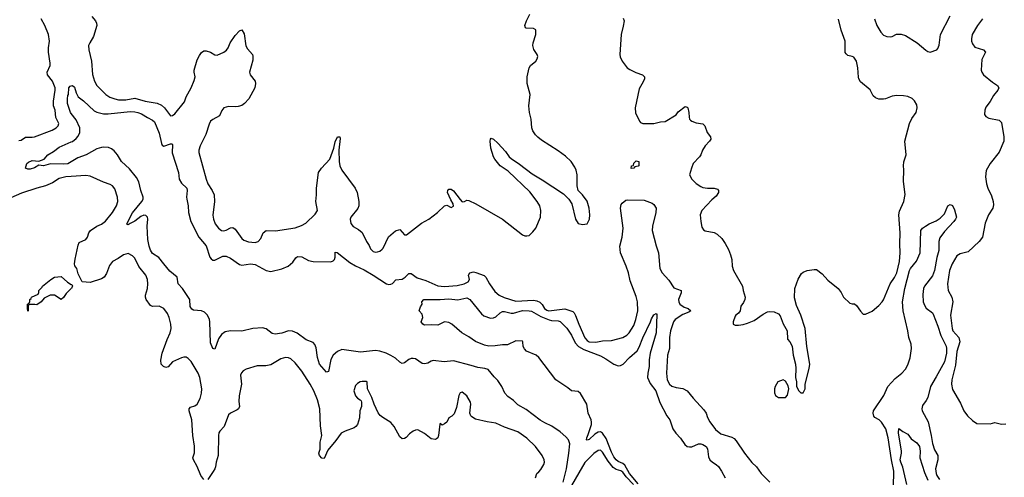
# Model space of a CAD drawing. Header units: inches. Extents: x 1934316 to 2140091, y 524953 to 667329.
# Tile 115 of 256: x 1979537 to 1988376, y 582535 to 586642. Entities that reach past the tile are written whole.
import ezdxf

# ---------------------------------------------------------------- set-up
doc = ezdxf.new("R2010")
doc.units = ezdxf.units.IN
doc.header["$MEASUREMENT"] = 0
doc.layers.add('B9578', color=7, linetype='Continuous')
doc.layers.add('B9588', color=7, linetype='Continuous')

msp = doc.modelspace()

# ---------------------------------------------------------------- linework, layer by layer
at = {"layer": 'B9578', "color": 5}
for points, elevation in [([(1979530, 585556.9), (1979550, 585560.3), (1979590, 585586.3), (1979650, 585586.4), (1979670, 585591), (1979829, 585651), (1979862.9, 585670), (1979882.4, 585690), (1979887.8, 585710), (1979862.5, 585762.5), (1979853.9, 585830), (1979841.2, 585870), (1979841.3, 585910), (1979856.7, 586010), (1979855.5, 586030), (1979832.9, 586090), (1979787.5, 586147.5), (1979782.4, 586170), (1979809.9, 586230), (1979811.7, 586250), (1979795.7, 586350), (1979794.4, 586390), (1979803.7, 586450), (1979796.8, 586510), (1979764.1, 586590), (1979729.5, 586649.5)], 280), ([(1980000, 585800.6), (1979992.8, 585810), (1979967.1, 585890), (1979965.1, 585930), (1979970, 585962), (1979975.3, 585970), (1979979, 586030), (1979990, 586044.7), (1980000, 586047.8)], 260), ([(1980000, 585366.8), (1979970, 585348.3), (1979930, 585343.7), (1979813.3, 585346.7), (1979750, 585329.7), (1979710, 585335.3), (1979670, 585313.6), (1979630, 585301.6), (1979610, 585299.5), (1979588.7, 585310), (1979602, 585350), (1979617.1, 585362.9), (1979650, 585379.1), (1979710, 585370.8), (1979758, 585390), (1979789, 585430), (1979841.5, 585458.5), (1979890, 585496.4), (1980000, 585544)], 260), ([(1980000, 585235.2), (1979950, 585232.6), (1979890, 585216.2), (1979830, 585178.7), (1979769.4, 585150.6), (1979690, 585129.8), (1979554.4, 585085.6), (1979410, 585023.1)], 280), ([(1980000, 584229), (1979954.9, 584185.1), (1979930, 584148.7), (1979910, 584129.2), (1979850, 584168.7), (1979811.3, 584168.7), (1979758, 584142), (1979730.8, 584110), (1979690, 584082), (1979674, 584086), (1979630, 584086), (1979618, 584082), (1979614, 584070), (1979614, 584030), (1979610, 584026), (1979606, 584050), (1979608, 584090), (1979622, 584098), (1979628.4, 584111.6), (1979629, 584130), (1979640.4, 584139.6), (1979644, 584150), (1979702, 584178), (1979708, 584192), (1979708.7, 584210), (1979739, 584241), (1979742, 584250), (1979815.3, 584310), (1979849.2, 584330), (1979910, 584338), (1979965.4, 584285.4), (1980000, 584265.7)], 280)]:
    msp.add_lwpolyline(points, dxfattribs=dict(at, elevation=elevation))
at = {"layer": 'B9588', "color": 5}
for points, elevation in [([(1980183.6, 586670), (1980217.4, 586630), (1980226.3, 586610), (1980228.9, 586590), (1980199.1, 586490), (1980165.1, 586434.9), (1980155.5, 586410), (1980157.1, 586370), (1980181.1, 586270), (1980190.2, 586150), (1980207.7, 586090), (1980230.2, 586050), (1980310, 585969.1), (1980346.8, 585946.8), (1980390.1, 585930.1), (1980423, 585923), (1980490, 585921.5), (1980570, 585936.4), (1980663.8, 585910), (1980772.5, 585892.5), (1980810, 585873.2), (1980837.7, 585850), (1980890, 585777.6), (1980910, 585780.3), (1980930, 585798), (1981015.1, 585904.9), (1981031.3, 585950), (1981076.3, 586030), (1981104.4, 586095.6), (1981111.3, 586130), (1981103, 586170), (1981103.6, 586190), (1981130, 586281), (1981150, 586320.7), (1981170, 586346.8), (1981190, 586361), (1981210, 586361), (1981250, 586351), (1981290, 586326), (1981310, 586322.8), (1981370, 586350.7), (1981392.4, 586367.6), (1981409.4, 586390), (1981426.6, 586433.4), (1981470, 586500.7), (1981510, 586541), (1981532, 586550), (1981553.4, 586513.4), (1981568.3, 586408.3), (1981581.6, 586381.6), (1981626, 586330), (1981630, 586314), (1981630, 586278), (1981600.4, 586170), (1981606, 586146), (1981650.2, 586090), (1981653.8, 586070), (1981647.2, 586030), (1981592.7, 585930), (1981554.8, 585890), (1981530, 585872.7), (1981498.8, 585861.2), (1981470, 585858.4), (1981410, 585862.4), (1981370, 585851.8), (1981351.9, 585828.1), (1981330, 585779.3), (1981270, 585746.6), (1981250.2, 585729.8), (1981236.7, 585703.3), (1981206.4, 585610), (1981156, 585510), (1981144.2, 585470), (1981146, 585450), (1981210.2, 585210), (1981227.1, 585167.1), (1981264.2, 585110), (1981281.7, 585070), (1981287, 585010), (1981271.5, 584888.5), (1981275.8, 584850), (1981291.4, 584810), (1981320.3, 584770), (1981350, 584750.3), (1981370, 584747.4), (1981390, 584751.6), (1981430, 584773.1), (1981450, 584776.4), (1981470, 584760.5), (1981530, 584677.3), (1981550, 584662), (1981590, 584648), (1981650, 584642), (1981679, 584650), (1981701.2, 584678.8), (1981721.6, 584730), (1981750, 584750.4), (1981834.2, 584745.8), (1982010, 584774.4), (1982066.2, 584793.8), (1982104.4, 584815.6), (1982190, 584896), (1982209.3, 584930), (1982196, 585010), (1982201.7, 585070), (1982201.1, 585130), (1982218.4, 585270), (1982247.6, 585310), (1982319.6, 585390), (1982358.4, 585490), (1982370, 585544.7), (1982391, 585591), (1982410, 585591.3), (1982414, 585574), (1982400.5, 585470), (1982405.3, 585370), (1982411.7, 585330), (1982430.2, 585290), (1982548.8, 585130), (1982565.7, 585090), (1982581.3, 585010), (1982581.3, 584970), (1982572.7, 584947.2), (1982510, 584868.7), (1982503.8, 584850), (1982510, 584812), (1982530, 584786), (1982579.8, 584759.8), (1982610, 584731.3), (1982650.8, 584650), (1982675.2, 584615.2), (1982686.6, 584586.6), (1982710, 584560.7), (1982730, 584554), (1982750, 584557.3), (1982770, 584565.5), (1982790, 584580.7), (1982799.3, 584590), (1982847.2, 584692.8), (1982910, 584746.8), (1982950, 584757.3), (1982990, 584711.3), (1983010, 584710.7), (1983143.3, 584816.7), (1983210, 584850.8), (1983287.5, 584912.5), (1983349.6, 584970.4), (1983370, 584976.3), (1983410, 584957.3), (1983430, 584966.8), (1983429.4, 584990), (1983406.2, 585026.2), (1983378.3, 585090), (1983379.6, 585110), (1983390, 585121.6), (1983410, 585122), (1983430, 585106.4), (1983490, 585026.8), (1983510, 585006.8), (1983530, 585011), (1983550, 585022.8), (1983570, 585019.1), (1983631.3, 584990), (1983870, 584851), (1984050, 584710.8), (1984070, 584702.8), (1984090, 584701), (1984110, 584706), (1984143.2, 584736.8), (1984169.4, 584770.6), (1984212.7, 584870), (1984215.1, 584930), (1984205.2, 584970), (1984182.7, 585010), (1984116.6, 585096.6), (1983921.2, 585281.2), (1983849.2, 585330), (1983801.2, 585390), (1983789.5, 585410), (1983767, 585490), (1983760.9, 585550), (1983764, 585570), (1983770, 585578), (1983790, 585570.6), (1983830, 585533), (1983898.4, 585458.4), (1983930.3, 585410.3), (1983950, 585394.9), (1984024.6, 585344.6), (1984137.7, 585257.7), (1984225.8, 585205.8), (1984419.9, 585079.9), (1984467.3, 585030), (1984494, 584990), (1984527.7, 584850), (1984550, 584812), (1984590, 584802.8), (1984630, 584811), (1984652, 584850), (1984656.2, 584890), (1984649.4, 584950), (1984630, 585014), (1984590, 585069), (1984549.2, 585110), (1984542, 585150), (1984542.7, 585250), (1984532.3, 585290), (1984519.1, 585319.1), (1984486, 585370), (1984437.2, 585417.2), (1984370, 585466), (1984221.1, 585561.1), (1984187.2, 585587.2), (1984168.1, 585608.1), (1984144.4, 585644.4), (1984134.8, 585670), (1984127.1, 585750), (1984112.4, 585810), (1984107.8, 585870), (1984118, 585970), (1984092.3, 586070), (1984092, 586130), (1984109.3, 586210), (1984122.7, 586230), (1984170, 586270.6), (1984182.4, 586290), (1984188, 586310), (1984182.4, 586330), (1984153.7, 586373.7), (1984144.4, 586410), (1984146.2, 586433.8), (1984171.6, 586510), (1984169.6, 586549.6), (1984150, 586562.9), (1984084.9, 586564.9), (1984077.2, 586570), (1984072.3, 586590), (1984087.2, 586632.8), (1984117.2, 586690)], 280), ([(1984954.4, 586654.4), (1984962, 586630), (1984955.2, 586584.8), (1984935.5, 586510), (1984922.8, 586330), (1984927.1, 586307.1), (1984946, 586270), (1984991.3, 586210), (1985013.7, 586193.7), (1985068, 586168), (1985128, 586148), (1985146.8, 586130), (1985144.9, 586110), (1985134.6, 586085.4), (1985098, 586022), (1985060.5, 585850), (1985064.7, 585804.7), (1985101, 585730), (1985110, 585718), (1985130, 585711.3), (1985229.1, 585710.9), (1985290, 585726), (1985330, 585726.8), (1985430, 585788.2), (1985446.5, 585813.5), (1985510, 585864), (1985530, 585857.3), (1985533.7, 585850), (1985544.9, 585810), (1985546.6, 585766.6), (1985550.7, 585750), (1985559.3, 585739.3), (1985571, 585730), (1985610, 585715.3), (1985670, 585707), (1985687, 585690), (1985709, 585629), (1985739.1, 585590), (1985742, 585570), (1985730.7, 585550), (1985690.5, 585510), (1985664.9, 585470), (1985650.6, 585430), (1985638, 585410), (1985584, 585350), (1985566.8, 585310), (1985551, 585250), (1985571.3, 585210), (1985610.7, 585170.7), (1985650, 585146), (1985670, 585136), (1985710, 585130.8), (1985770.5, 585130.5), (1985799.9, 585119.9), (1985810.8, 585110), (1985810.4, 585090), (1985790, 585058), (1985750, 585023.6), (1985659.3, 584930), (1985646.4, 584890), (1985650.5, 584830), (1985659.9, 584779.9), (1985676.7, 584756.7), (1985690, 584747.7), (1985770, 584730.4), (1985797.4, 584717.4), (1985838.5, 584678.6), (1985870, 584634), (1985900.3, 584580.3), (1985918.4, 584530), (1985928.6, 584488.6), (1985932.7, 584430), (1985944, 584390), (1986024, 584250), (1986030.6, 584210.6), (1986050.8, 584150), (1986046.8, 584130), (1986035.9, 584104.1), (1986011.3, 584070), (1986006, 584030), (1985990, 584009), (1985964.7, 583990), (1985959.8, 583980.2), (1985941, 583930), (1985942, 583910), (1985960.7, 583900.7), (1985990, 583898.8), (1986030, 583904.9), (1986070, 583917.3), (1986130, 583942), (1986210, 583998.8), (1986250, 584018.8), (1986270, 584022.8), (1986310, 584018.8), (1986350, 584001), (1986363, 583983), (1986390.7, 583910.7), (1986426, 583850), (1986430, 583774), (1986451.3, 583750), (1986470.5, 583710.5), (1986481, 583630), (1986500.5, 583550), (1986504, 583510), (1986501, 583430), (1986510.7, 583390.7), (1986511, 583350), (1986530, 583312), (1986550, 583292), (1986570, 583294), (1986588, 583330), (1986588.7, 583370), (1986624, 583510), (1986629, 583550), (1986604, 583710), (1986588.7, 583870), (1986548.7, 583990), (1986510, 584078), (1986493.6, 584146.4), (1986496, 584230), (1986526.3, 584313.7), (1986556.5, 584363.5), (1986570, 584376), (1986606, 584390), (1986670, 584400.7), (1986690, 584398.8), (1986740.9, 584360.9), (1986790, 584304), (1986884, 584230), (1986912.3, 584192.3), (1986931, 584150), (1986990, 584098), (1987010, 584091.3), (1987030, 584091.3), (1987050, 584078), (1987084.9, 584024.9), (1987110, 583998), (1987130, 583998), (1987190, 584024.7), (1987250, 584076), (1987279.3, 584110), (1987291.3, 584128.7), (1987350.9, 584270), (1987390, 584328.7), (1987410, 584368.4), (1987434.9, 584470), (1987441.5, 584550), (1987437.7, 584630), (1987440.4, 584730), (1987429.8, 584890), (1987435.7, 584924.3), (1987473.2, 585010), (1987486.3, 585073.7), (1987471.5, 585190), (1987473.6, 585293.6), (1987469.4, 585330.6), (1987472.9, 585367.1), (1987495.3, 585430), (1987483.7, 585550), (1987524.7, 585710), (1987545.8, 585754.2), (1987583.6, 585810), (1987592.8, 585850), (1987590, 585879), (1987570, 585914), (1987550, 585933), (1987510, 585951.2), (1987470, 585959.7), (1987410, 585962), (1987370, 585956.3), (1987310, 585931.2), (1987290, 585928.4), (1987250, 585928.5), (1987219.2, 585939.2), (1987198.4, 585958.4), (1987170, 586012.3), (1987084.4, 586084.4), (1987069.7, 586109.7), (1987066.2, 586126.2), (1987059.7, 586210), (1987049.3, 586270), (1987024.1, 586304.1), (1987010, 586312.7), (1986970, 586321.2), (1986954.8, 586334.8), (1986948.2, 586348.2), (1986946.6, 586450), (1986910, 586549), (1986887.1, 586647.1)], 280), ([(1987210.5, 586650.5), (1987230.7, 586590), (1987268, 586530), (1987290, 586504), (1987322, 586490), (1987350, 586486.8), (1987368.9, 586491.1), (1987409, 586511), (1987450, 586510.8), (1987490, 586500.7), (1987594.1, 586434.1), (1987670, 586367.7), (1987690, 586354.8), (1987710, 586351), (1987768.9, 586371.1), (1987778, 586382), (1987790, 586414), (1987803.1, 586510), (1987890, 586677.3)], 280), ([(1988179.1, 586650), (1988134.9, 586590), (1988088.4, 586510), (1988080.5, 586470), (1988082, 586450), (1988090, 586424.7), (1988110, 586396), (1988190, 586370.8), (1988206, 586350), (1988175.2, 586284.8), (1988168, 586190), (1988174.8, 586170), (1988190, 586147.3), (1988270, 586080.7), (1988316, 586050), (1988326, 586030), (1988318.8, 586010), (1988279.9, 585960.1), (1988250, 585908.7), (1988210, 585858), (1988201, 585830), (1988198, 585790), (1988210, 585772), (1988238, 585758), (1988330, 585738.8), (1988350, 585718), (1988372.4, 585590), (1988372.4, 585550), (1988330, 585453.2), (1988248.6, 585351.4), (1988212.7, 585287.3), (1988206, 585230), (1988215.8, 585170), (1988228.9, 585130), (1988262, 585062), (1988276, 585010), (1988278.5, 584981.5), (1988272.4, 584950), (1988234.9, 584890), (1988205.1, 584814.9), (1988178.5, 584690), (1988149.4, 584650.6), (1988050, 584558.4), (1987978.3, 584541.7), (1987950, 584522.9), (1987906.5, 584450), (1987884.4, 584390), (1987864.6, 584270), (1987871.7, 584210), (1987903.2, 584150), (1987913.2, 584110), (1987892.6, 583990), (1987908.1, 583870), (1987914.6, 583850), (1987967.1, 583790), (1987975.6, 583750), (1987950, 583665.2), (1987939, 583541), (1987904.9, 583410), (1987902.7, 583370), (1987910, 583322.8), (1987981.4, 583201.4), (1988011, 583130), (1988045.2, 583085.2), (1988090, 583044.7), (1988130, 583018), (1988250, 583016), (1988290, 583026), (1988350, 583010.8), (1988390, 583014.8)], 280), ([(1980000, 586047.8), (1980010, 586051), (1980030, 586036), (1980044, 585984), (1980061, 585950), (1980110, 585914), (1980204.6, 585824.6), (1980230, 585811.5), (1980290, 585796.9), (1980330, 585796.5), (1980530, 585818), (1980570, 585815.9), (1980598.8, 585810), (1980630, 585796.9), (1980683.6, 585763.6), (1980730, 585741.3), (1980746, 585726), (1980790, 585622), (1980809.2, 585530), (1980816.5, 585516.5), (1980830, 585507.6), (1980890, 585526.4), (1980906.8, 585526.8), (1980910, 585522), (1980905.2, 585445.3), (1980961.6, 585270), (1980968.7, 585210), (1980990, 585173.4), (1981038, 585130), (1981041.6, 585110), (1981035.3, 585050), (1981037.4, 585030), (1981048.6, 584971.4), (1981052.6, 584910), (1981074.2, 584830), (1981143.7, 584690), (1981211.7, 584611.7), (1981243.8, 584510), (1981254.6, 584494.6), (1981270, 584483.9), (1981290, 584482.9), (1981361.9, 584518.1), (1981390, 584520.2), (1981430, 584500.4), (1981510, 584443.9), (1981530, 584437.9), (1981610, 584449.5), (1981650, 584444.2), (1981750, 584389.6), (1981790, 584382.3), (1981890, 584405.8), (1981947.1, 584430), (1981990, 584466.2), (1982016, 584504), (1982030, 584515.8), (1982070, 584513.5), (1982130, 584479.7), (1982170, 584470.1), (1982331.4, 584468.6), (1982350, 584476.9), (1982362.5, 584490), (1982369, 584510), (1982370, 584554.8), (1982387.5, 584552.5), (1982501.6, 584461.6), (1982550, 584432.5), (1982630, 584396.9), (1982710.3, 584350), (1982830, 584271.1), (1982850, 584265), (1982870, 584267.5), (1982884.8, 584275.2), (1982912.2, 584307.8), (1982970, 584313.5), (1982996.8, 584330), (1983030, 584362.4), (1983050, 584364.4), (1983104, 584324), (1983181.7, 584301.7), (1983290, 584253.4), (1983350, 584246.3), (1983464.4, 584255.6), (1983525.6, 584270), (1983564, 584290), (1983575.1, 584310), (1983565.8, 584350), (1983578.2, 584370), (1983610, 584377.6), (1983633.1, 584373.1), (1983706.2, 584346.2), (1983721.8, 584330), (1983753, 584270), (1983801.4, 584201.4), (1983841.7, 584170), (1983886.9, 584146.9), (1983990, 584116.8), (1984150, 584123), (1984179.4, 584119.4), (1984207, 584107), (1984226.5, 584086.5), (1984249.4, 584050), (1984270, 584034.8), (1984285.5, 584030), (1984430, 584045.4), (1984501.7, 584021.7), (1984515.2, 584010), (1984527, 583987), (1984555.1, 583910), (1984610, 583785.2), (1984630, 583761.5), (1984650, 583751.6), (1984710, 583747.6), (1984770, 583759), (1984850, 583761.3), (1984950, 583787.9), (1984987.8, 583810), (1985009.1, 583830.9), (1985050, 583895.8), (1985068.2, 583950), (1985085.5, 584030), (1985081.6, 584110), (1985070, 584157), (1985016.6, 584296.6), (1985001.5, 584370), (1984982.2, 584430), (1984929.9, 584550), (1984925.5, 584610), (1984946.5, 584690), (1984953.2, 584770), (1984928.9, 584951.1), (1984936.4, 584983.6), (1984944.6, 584995.4), (1984979.5, 585020.5), (1984994.9, 585025.1), (1985142.6, 585022.6), (1985215.6, 584995.6), (1985230, 584984), (1985250.3, 584950), (1985246.9, 584910), (1985216.8, 584790), (1985215.2, 584750), (1985249.1, 584610.9), (1985271.2, 584550), (1985283.2, 584410), (1985304.6, 584370), (1985363.6, 584303.6), (1985410, 584234.7), (1985476, 584210), (1985474.7, 584190), (1985451.8, 584130), (1985453.2, 584110), (1985463.2, 584090), (1985503, 584063), (1985536.3, 584050), (1985562, 584030), (1985543.9, 584016.1), (1985490, 583995.3), (1985420.8, 583950), (1985406.5, 583930), (1985380.6, 583850), (1985370.2, 583790), (1985369.2, 583690), (1985351.3, 583630), (1985342.2, 583470), (1985349.3, 583410), (1985370, 583370.4), (1985391.5, 583351.6), (1985430, 583341.1), (1985490, 583333), (1985530, 583310.6), (1985584, 583244), (1985679.8, 583139.8), (1985698.8, 583110), (1985710.5, 583070.5), (1985732.5, 583032.5), (1985783, 582963), (1985830, 582924.2), (1985930, 582893.4), (1985950, 582883), (1985970, 582860.7), (1986042, 582750), (1986110, 582667.3), (1986150.6, 582630), (1986193.4, 582570), (1986270, 582490.7)], 260), ([(1980000, 585544), (1980011.1, 585548.9), (1980045.2, 585574.8), (1980062.2, 585597.8), (1980075.4, 585630), (1980076.8, 585670), (1980043.6, 585743.6), (1980000, 585800.6)], 260), ([(1984416.2, 582490), (1984444.5, 582610), (1984467.5, 582750), (1984474.1, 582834.1), (1984463.5, 582870), (1984439.2, 582899.2), (1984390, 582943), (1984313.8, 582993.8), (1984250, 583023.1), (1984210, 583048.4), (1984083.5, 583143.5), (1984010, 583184.4), (1983970, 583223.5), (1983920.2, 583260.2), (1983893, 583290), (1983863.6, 583350), (1983830, 583402.7), (1983795.4, 583435.4), (1983741.3, 583501.3), (1983711.5, 583511.5), (1983650, 583518.7), (1983590, 583538.5), (1983430, 583579.6), (1983348.5, 583571.5), (1983250, 583581.6), (1983230, 583576.2), (1983200.4, 583559.6), (1983170, 583551.8), (1983150, 583556.2), (1983090, 583598.3), (1983070, 583601.1), (1983050, 583599.7), (1983030, 583591.1), (1982990, 583562.6), (1982970, 583556.9), (1982950, 583567.3), (1982910, 583604.4), (1982870, 583628.6), (1982826.6, 583650), (1982770, 583667), (1982730, 583671.4), (1982597.2, 583657.2), (1982430, 583680.4), (1982390, 583664.4), (1982350, 583629.6), (1982329.4, 583590.6), (1982310, 583485.2), (1982290, 583477), (1982227.8, 583550), (1982210.7, 583610.7), (1982197, 583697), (1982186.7, 583726.7), (1982170, 583744.5), (1982110, 583768), (1982027.1, 583827.1), (1981986.6, 583846.6), (1981950, 583848.3), (1981890, 583827.9), (1981830, 583818.8), (1981804.4, 583824.4), (1981750, 583868.2), (1981717.6, 583877.6), (1981628.5, 583871.5), (1981530, 583845.1), (1981430, 583848.7), (1981380.2, 583839.8), (1981350, 583817.4), (1981321.9, 583778.1), (1981290, 583684), (1981270, 583689.3), (1981250, 583742), (1981242.6, 583930), (1981239.7, 583950), (1981223, 583990), (1981195.5, 584015.5), (1981170, 584028.2), (1981096, 584036), (1981083.2, 584043.2), (1981068.5, 584068.5), (1981062.8, 584130), (1980999.3, 584230), (1980960.9, 584270), (1980949.8, 584330), (1980885.9, 584385.9), (1980829.8, 584450), (1980787.4, 584507.4), (1980730, 584542), (1980711.9, 584571.9), (1980698.3, 584610), (1980687.8, 584670), (1980681.7, 584790), (1980686.3, 584850), (1980683.1, 584870), (1980670, 584885.7), (1980650, 584887.7), (1980623.4, 584876.6), (1980570, 584832.4), (1980530, 584811.5), (1980510, 584801.6), (1980502.4, 584802.4), (1980498, 584810), (1980550, 584908.5), (1980634.8, 585010), (1980645, 585030), (1980645.7, 585050), (1980623.6, 585110), (1980605.7, 585185.7), (1980585.6, 585225.6), (1980522.5, 585302.5), (1980449.5, 585370), (1980416.2, 585430), (1980383.7, 585463.7), (1980361.7, 585481.7), (1980334, 585494), (1980290, 585498), (1980270, 585494.7), (1980230, 585482.6), (1980133.4, 585430), (1980057.7, 585402.3), (1980000, 585366.8)], 260), ([(1981190, 582515.1), (1981162, 582550), (1981131.1, 582631.1), (1981097, 582690), (1981091.8, 582710), (1981106.6, 582753.4), (1981106.5, 582813.5), (1981089.8, 582910.2), (1981083.5, 583050), (1981058.9, 583130), (1981057, 583150), (1981070, 583163), (1981110, 583177), (1981129.5, 583190), (1981157.8, 583242.2), (1981169.8, 583290), (1981171.8, 583330), (1981154.8, 583430), (1981137.7, 583470), (1981075.2, 583575.2), (1981050, 583600.7), (1981030, 583611.8), (1981010, 583613.6), (1980990, 583607.3), (1980910, 583569.5), (1980870, 583527), (1980850, 583520.7), (1980829.2, 583530), (1980806, 583550), (1980805.4, 583585.4), (1980815.1, 583650), (1980859.3, 583770), (1980887.8, 583830), (1980896.4, 583870), (1980894.5, 583910), (1980879.8, 583970), (1980864.7, 584004.7), (1980831.8, 584050), (1980790, 584069.7), (1980730, 584068), (1980710, 584075.6), (1980672.1, 584130), (1980666, 584150), (1980666.6, 584170), (1980684.2, 584230), (1980687.4, 584270), (1980684, 584310), (1980668.2, 584350), (1980606.8, 584426.8), (1980570, 584500.9), (1980550, 584523.7), (1980510, 584542), (1980470, 584532.4), (1980421.8, 584498.2), (1980368.9, 584470), (1980343.1, 584436.9), (1980317.5, 584362.5), (1980294.4, 584330), (1980270, 584315.6), (1980170, 584282.2), (1980098, 584290), (1980060.4, 584360.4), (1980048.7, 584410), (1980033.4, 584433.4), (1980029.2, 584450), (1980033.5, 584493.5), (1980061, 584619), (1980070, 584641.6), (1980131.8, 584670), (1980144.7, 584690), (1980157.3, 584730), (1980172.4, 584750), (1980229.7, 584790), (1980272.5, 584807.5), (1980307.1, 584832.9), (1980369, 584911), (1980407.1, 584970), (1980418.2, 585010), (1980415.3, 585050), (1980390, 585122.7), (1980371.4, 585151.4), (1980350, 585164), (1980290, 585182.8), (1980170, 585238.5), (1980130, 585242), (1980000, 585235.2)], 280), ([(1987379.8, 582450), (1987384.1, 582590), (1987363.4, 582690), (1987332.1, 582890), (1987312.8, 582970), (1987274.1, 583030), (1987251.6, 583050), (1987212.5, 583072.5), (1987203.7, 583083.7), (1987199, 583110), (1987202.8, 583130), (1987295.6, 583270), (1987331.3, 583350), (1987397.3, 583422.7), (1987456.8, 583470), (1987490, 583505.8), (1987510, 583545.3), (1987530, 583607.7), (1987542.9, 583690), (1987540.7, 583730), (1987519, 583790), (1987510.8, 583850), (1987467.9, 584027.9), (1987462.4, 584110), (1987481.2, 584230), (1987524.5, 584390), (1987534.4, 584410), (1987587, 584473), (1987619.5, 584550), (1987627.3, 584750), (1987641.6, 584770), (1987667.6, 584790), (1987700.7, 584810), (1987764.6, 584835.4), (1987798.9, 584861.1), (1987839.5, 584900.5), (1987870, 584972), (1987890, 584982), (1987910, 584974), (1987930, 584934), (1987946, 584870), (1987938.8, 584850), (1987924, 584830), (1987838.7, 584741.3), (1987795.5, 584684.5), (1987787.7, 584652.3), (1987788.8, 584570), (1987771.4, 584508.6), (1987748.1, 584390), (1987730, 584343.1), (1987659, 584250), (1987650.9, 584230), (1987645.2, 584174.8), (1987648.4, 584110), (1987658.5, 584078.5), (1987673.2, 584053.2), (1987730, 584011.8), (1987738, 583998), (1987780.4, 583890), (1987805.9, 583805.9), (1987852.3, 583712.3), (1987857.8, 583690), (1987858.1, 583650), (1987837.8, 583570), (1987764.9, 583435.1), (1987711.8, 583350), (1987687.7, 583250), (1987675.5, 583224.5), (1987642.3, 583177.7), (1987634.4, 583150), (1987639.3, 583130), (1987691.4, 583031.4), (1987719.3, 582910), (1987730, 582838.4), (1987750, 582782.6), (1987778.2, 582730), (1987780.2, 582690), (1987758, 582610), (1987762.7, 582570), (1987770.2, 582550), (1987795.1, 582515.1)], 260), ([(1980000, 584265.7), (1980003.6, 584263.6), (1980010, 584254), (1980001, 584230), (1980000, 584229)], 280), ([(1985090, 582477), (1985009.7, 582569.7), (1984970, 582644.6), (1984950, 582659.4), (1984910, 582675.8), (1984890, 582691.7), (1984870, 582719.1), (1984850, 582759.8), (1984802.4, 582882.4), (1984770, 582930.6), (1984750, 582942.2), (1984730, 582940.2), (1984699.2, 582920.8), (1984650, 582874.2), (1984630, 582867.6), (1984625.1, 582870), (1984627.3, 582890), (1984641.1, 582918.9), (1984669, 583010), (1984671.3, 583030), (1984667.1, 583050), (1984639.7, 583110), (1984627.7, 583190), (1984570, 583287.1), (1984550, 583303.5), (1984489.8, 583309.8), (1984458.3, 583338.3), (1984350, 583408.6), (1984198.4, 583610), (1984172.3, 583630), (1984087.1, 583667.1), (1984067.3, 583687.3), (1984057, 583710), (1984054, 583750), (1984050, 583755.3), (1983990, 583758.7), (1983915.4, 583724.6), (1983870, 583724.4), (1983805.9, 583714.1), (1983749.1, 583710.9), (1983710, 583721), (1983630, 583752), (1983570, 583796.3), (1983506.6, 583830), (1983416, 583910), (1983390, 583923.6), (1983350, 583929.6), (1983290, 583899.5), (1983230, 583903.7), (1983170, 583899), (1983155.3, 583910), (1983142, 583930), (1983157.2, 583970), (1983150, 583998), (1983124, 584030), (1983134.6, 584065.4), (1983148.7, 584090), (1983148, 584110), (1983166, 584130), (1983310, 584131.4), (1983390, 584137.3), (1983470, 584128.4), (1983550, 584144.9), (1983577.3, 584130), (1983681.8, 584001.8), (1983703.8, 583983.8), (1983762.2, 583962.2), (1983790, 583966), (1983810, 583975.3), (1983850, 584010.3), (1983870, 584021.3), (1983890, 584024.2), (1983948.2, 584008.2), (1983970, 584006.7), (1984050.5, 584030.5), (1984109.9, 584030.1), (1984130, 584025), (1984216.6, 583976.6), (1984290, 583947.3), (1984310, 583941.7), (1984370, 583940.2), (1984390, 583933.7), (1984450, 583871.7), (1984490, 583810.3), (1984522.6, 583742.6), (1984551.8, 583710), (1984601.6, 583681.6), (1984750, 583623.8), (1984798, 583598), (1984870, 583550.2), (1984910, 583536), (1984930, 583538), (1984955.1, 583550), (1985009.8, 583610), (1985078.5, 583670), (1985097.6, 583702.4), (1985130, 583785.3), (1985201, 583930), (1985210, 583957.3), (1985230, 583994), (1985250, 584004.7), (1985256.3, 583996.3), (1985250.1, 583830.1), (1985196.8, 583650), (1985188.2, 583590), (1985188, 583530), (1985174.7, 583470), (1985172.6, 583430), (1985196.7, 583376.7), (1985248.7, 583310), (1985284.5, 583204.5), (1985345.2, 583085.3), (1985373, 583050), (1985400.3, 582970), (1985427.2, 582930), (1985470, 582886), (1985508.9, 582828.9), (1985530, 582812.3), (1985550, 582807.6), (1985570, 582809.3), (1985630, 582834), (1985650, 582835), (1985670, 582830.2), (1985699.2, 582810), (1985712.6, 582790), (1985719, 582719), (1985732.7, 582690), (1985755.5, 582670), (1985790, 582650.3), (1985810, 582630.3), (1985837.4, 582590), (1985870, 582528.4)], 240), ([(1984168.7, 582530), (1984178, 582570), (1984197.2, 582582.8), (1984215.1, 582604.9), (1984242.7, 582650), (1984249.3, 582670), (1984246, 582690), (1984226, 582730), (1984166, 582810), (1984090, 582887), (1984010, 582942), (1983890, 582986), (1983810, 583021.6), (1983733.3, 583033.3), (1983630, 583057), (1983596.6, 583076.6), (1983586.5, 583086.5), (1983577.6, 583110), (1983588.2, 583190), (1983585.1, 583210), (1983550, 583265.1), (1983510, 583298.4), (1983490, 583292.3), (1983478.4, 583270), (1983459.2, 583160.8), (1983435.8, 583104.2), (1983417, 583083), (1983390, 583069.2), (1983370, 583029), (1983350, 583014), (1983330, 583002), (1983310, 583018), (1983307.1, 583012.9), (1983296.3, 582910), (1983290.4, 582889.6), (1983279.9, 582880.1), (1983270, 582873.2), (1983230, 582879), (1983170, 582929.2), (1983110, 582961.2), (1983090, 582959), (1983070, 582949), (1983035.3, 582924.7), (1983007.1, 582892.9), (1982990, 582884), (1982970, 582881.2), (1982950, 582899), (1982897.6, 582990), (1982870, 583025.1), (1982796, 583070), (1982772.7, 583090), (1982754.7, 583114.7), (1982718, 583190), (1982699, 583250), (1982658, 583330), (1982655.3, 583390), (1982650, 583395.3), (1982610, 583395.3), (1982594, 583390), (1982570, 583378), (1982550, 583358), (1982536, 583310), (1982550, 583264.7), (1982570, 583244.7), (1982594, 583230), (1982602, 583222), (1982604.7, 583210), (1982604.7, 583170), (1982591, 583130), (1982587.9, 583067.9), (1982570.4, 583010), (1982554.9, 582990), (1982540.2, 582979.8), (1982458.8, 582950), (1982423.8, 582930), (1982376.2, 582863.8), (1982301.8, 582778.2), (1982270, 582704), (1982250, 582707), (1982227, 582730), (1982223.7, 582750), (1982233.4, 582786.6), (1982233.7, 582850), (1982248.3, 582910), (1982236.6, 582996.6), (1982230, 583148), (1982209.8, 583230), (1982178, 583310), (1982144.2, 583370), (1982070, 583487.6), (1982010, 583562.6), (1981970, 583598.5), (1981950, 583607.1), (1981922, 583610), (1981882.4, 583597.6), (1981790, 583545.4), (1981745.2, 583534.7), (1981670, 583535.1), (1981570, 583505.6), (1981543, 583490), (1981527.9, 583472.1), (1981518.7, 583450), (1981527.7, 583370), (1981506.6, 583266.6), (1981505.2, 583214.8), (1981510.3, 583169.7), (1981500.5, 583150), (1981490, 583140.7), (1981430, 583111.6), (1981410, 583095.1), (1981373.7, 582990), (1981334.4, 582950), (1981326, 582934), (1981321.5, 582910), (1981317.6, 582730), (1981299.5, 582670), (1981294, 582630), (1981288, 582610), (1981273, 582587), (1981225.2, 582514.8)], 280), ([(1987499.7, 582470), (1987464.6, 582624.6), (1987445.4, 582670), (1987442.2, 582690), (1987452.4, 582750), (1987451.7, 582770), (1987425.3, 582934.7), (1987430, 582971.3), (1987465.2, 582945.2), (1987510, 582921), (1987539.1, 582879.1), (1987590, 582843), (1987614.3, 582810), (1987620.3, 582770), (1987617.4, 582710), (1987658.2, 582578.2), (1987687.9, 582507.9)], 240), ([(1985047.9, 582470), (1984980, 582540), (1984950, 582582), (1984932, 582592), (1984890, 582603.9), (1984863.5, 582623.5), (1984819.8, 582679.8), (1984770, 582760.3), (1984750, 582778.3), (1984730, 582776.4), (1984690.9, 582749.1), (1984610, 582666.2), (1984470, 582425.1)], 260)]:
    msp.add_lwpolyline(points, dxfattribs=dict(at, elevation=elevation))
for points, elevation in [([(1985027.3, 585307.3), (1985028, 585330), (1985046, 585334), (1985050, 585354), (1985070, 585374), (1985094, 585370), (1985094, 585330), (1985090, 585326), (1985058, 585322), (1985050, 585308)], 260), ([(1986390, 583408.7), (1986342, 583390), (1986318, 583350), (1986311.6, 583328.4), (1986311.6, 583291.6), (1986322, 583270), (1986350, 583252), (1986410, 583251.3), (1986430, 583272), (1986441.2, 583330), (1986435.1, 583355.1), (1986410, 583398)], 280)]:
    msp.add_lwpolyline(points, close=True, dxfattribs=dict(at, elevation=elevation))

doc.saveas('drawing.dxf')
